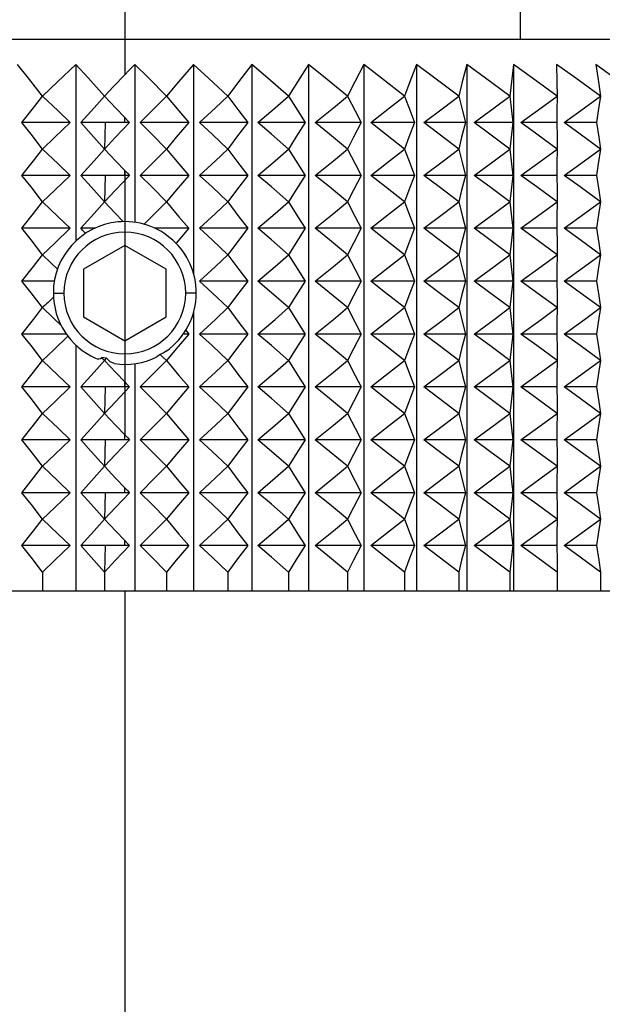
# Model space of a CAD drawing. Header units: millimetres. Extents: x 0 to 419, y 0 to 324.
# Tile 6 of 24: x 107 to 121, y 106 to 129. Entities that reach past the tile are written whole.
import ezdxf

# ---------------------------------------------------------------- set-up
doc = ezdxf.new("R2010")
doc.units = ezdxf.units.MM
doc.header["$LTSCALE"] = 1.5
doc.linetypes.add('CENTERX2', pattern=[20.32, 12.7, -2.54, 2.54, -2.54])
doc.layers.add('CENTER', color=40, linetype='CENTERX2')

# ---------------------------------------------------------------- blocks, each defined once
blk = doc.blocks.new('SW_CENTERMARKSYMBOL_0')
at = {"layer": 'CENTER', "color": 0}
for p, q in [((0, 5.08), (0, 11.44)), ((0, 0), (0, 2.54)), ((-5.08, 0), (-11.44, 0)), ((0, 0), (-2.54, 0)), ((0, 0), (0, -2.54)), ((0, 0), (2.54, 0)), ((5.08, 0), (11.44, 0)), ((0, -5.08), (0, -11.44))]:
    blk.add_line(p, q, dxfattribs=at)

msp = doc.modelspace()

# ---------------------------------------------------------------- linework, layer by layer
for p, q in [((109.402, 130.914), (109.402, 129.009)), ((118.902, 129.009), (118.902, 130.914)), ((95.529, 129.009), (109.402, 129.009)), ((109.402, 129.009), (109.402, 128.157)), ((109.402, 129.009), (123.276, 129.009)), ((108.23, 128.404), (108.23, 124.164)), ((109.643, 128.404), (109.643, 124.61)), ((111.053, 128.404), (111.053, 123.375)), ((112.448, 128.404), (112.448, 115.76)), ((113.813, 128.404), (113.813, 115.76)), ((115.137, 128.404), (115.137, 115.76)), ((116.405, 128.404), (116.405, 115.76)), ((117.608, 128.404), (117.608, 115.76)), ((118.731, 128.404), (118.731, 115.76)), ((108.094, 127.007), (106.931, 127.007)), ((108.932, 127.007), (108.346, 127.007)), ((108.932, 127.007), (108.911, 126.372)), ((109.402, 127.007), (108.932, 127.007)), ((109.402, 127.007), (109.402, 127.127)), ((109.518, 127.007), (109.402, 127.007)), ((110.942, 127.007), (109.771, 127.007)), ((112.351, 127.007), (111.193, 127.007)), ((113.731, 127.007), (112.598, 127.007)), ((115.071, 127.007), (113.972, 127.007)), ((116.356, 127.007), (115.303, 127.007)), ((117.575, 127.007), (116.577, 127.007)), ((118.716, 127.007), (117.783, 127.007)), ((119.769, 127.007), (118.91, 127.007)), ((120.722, 127.007), (119.945, 127.007)), ((109.402, 125.737), (109.402, 125.857)), ((108.094, 125.737), (106.931, 125.737)), ((108.932, 125.737), (108.346, 125.737)), ((108.932, 125.737), (108.911, 125.102)), ((109.402, 125.737), (108.932, 125.737)), ((109.518, 125.737), (109.402, 125.737)), ((110.942, 125.737), (109.771, 125.737)), ((112.351, 125.737), (111.193, 125.737)), ((113.731, 125.737), (112.598, 125.737)), ((115.071, 125.737), (113.972, 125.737)), ((116.356, 125.737), (115.303, 125.737)), ((117.575, 125.737), (116.577, 125.737)), ((118.716, 125.737), (117.783, 125.737)), ((119.769, 125.737), (118.91, 125.737)), ((120.722, 125.737), (119.945, 125.737)), ((108.094, 124.467), (106.931, 124.467)), ((108.679, 124.467), (108.346, 124.467)), ((110.942, 124.467), (110.125, 124.467)), ((112.351, 124.467), (111.193, 124.467)), ((113.731, 124.467), (112.598, 124.467)), ((115.071, 124.467), (113.972, 124.467)), ((116.356, 124.467), (115.303, 124.467)), ((117.575, 124.467), (116.577, 124.467)), ((118.716, 124.467), (117.783, 124.467)), ((119.769, 124.467), (118.91, 124.467)), ((120.722, 124.467), (119.945, 124.467)), ((109.402, 124.058), (108.41, 123.485)), ((110.394, 123.485), (109.402, 124.058)), ((108.41, 123.485), (108.41, 122.34)), ((110.394, 122.34), (110.394, 123.485)), ((107.711, 123.197), (106.931, 123.197)), ((112.351, 123.197), (111.193, 123.197)), ((113.731, 123.197), (112.598, 123.197)), ((115.071, 123.197), (113.972, 123.197)), ((116.356, 123.197), (115.303, 123.197)), ((117.575, 123.197), (116.577, 123.197)), ((118.716, 123.197), (117.783, 123.197)), ((119.769, 123.197), (118.91, 123.197)), ((120.722, 123.197), (119.945, 123.197)), ((107.688, 122.913), (107.942, 122.913)), ((111.117, 122.913), (110.863, 122.913)), ((108.41, 122.34), (109.402, 121.767)), ((109.402, 121.767), (110.394, 122.34)), ((111.053, 122.45), (111.053, 115.76)), ((107.999, 121.927), (106.931, 121.927)), ((110.942, 121.927), (110.805, 121.927)), ((112.351, 121.927), (111.193, 121.927)), ((113.731, 121.927), (112.598, 121.927)), ((115.071, 121.927), (113.972, 121.927)), ((116.356, 121.927), (115.303, 121.927)), ((117.575, 121.927), (116.577, 121.927)), ((118.716, 121.927), (117.783, 121.927)), ((119.769, 121.927), (118.91, 121.927)), ((120.722, 121.927), (119.945, 121.927)), ((108.23, 121.661), (108.23, 115.76)), ((110.254, 121.44), (110.17, 121.38)), ((109.643, 121.215), (109.643, 115.76)), ((108.094, 120.657), (106.931, 120.657)), ((108.932, 120.657), (108.346, 120.657)), ((108.932, 120.657), (108.911, 120.022)), ((109.402, 120.657), (108.932, 120.657)), ((109.402, 120.657), (109.402, 120.777)), ((109.518, 120.657), (109.402, 120.657)), ((110.942, 120.657), (109.771, 120.657)), ((112.351, 120.657), (111.193, 120.657)), ((113.731, 120.657), (112.598, 120.657)), ((115.071, 120.657), (113.972, 120.657)), ((116.356, 120.657), (115.303, 120.657)), ((117.575, 120.657), (116.577, 120.657)), ((118.716, 120.657), (117.783, 120.657)), ((119.769, 120.657), (118.91, 120.657)), ((120.722, 120.657), (119.945, 120.657)), ((109.402, 119.387), (109.402, 119.507)), ((108.094, 119.387), (106.931, 119.387)), ((108.932, 119.387), (108.346, 119.387)), ((108.932, 119.387), (108.911, 118.752)), ((109.402, 119.387), (108.932, 119.387)), ((109.518, 119.387), (109.402, 119.387)), ((110.942, 119.387), (109.771, 119.387)), ((112.351, 119.387), (111.193, 119.387)), ((113.731, 119.387), (112.598, 119.387)), ((115.071, 119.387), (113.972, 119.387)), ((116.356, 119.387), (115.303, 119.387)), ((117.575, 119.387), (116.577, 119.387)), ((118.716, 119.387), (117.783, 119.387)), ((119.769, 119.387), (118.91, 119.387)), ((120.722, 119.387), (119.945, 119.387)), ((108.094, 118.117), (106.931, 118.117)), ((108.932, 118.117), (108.346, 118.117)), ((108.932, 118.117), (108.911, 117.482)), ((109.402, 118.117), (108.932, 118.117)), ((109.402, 118.117), (109.402, 118.237)), ((109.518, 118.117), (109.402, 118.117)), ((110.942, 118.117), (109.771, 118.117)), ((112.351, 118.117), (111.193, 118.117)), ((113.731, 118.117), (112.598, 118.117)), ((115.071, 118.117), (113.972, 118.117)), ((116.356, 118.117), (115.303, 118.117)), ((117.575, 118.117), (116.577, 118.117)), ((118.716, 118.117), (117.783, 118.117)), ((119.769, 118.117), (118.91, 118.117)), ((120.722, 118.117), (119.945, 118.117)), ((108.094, 116.847), (106.931, 116.847)), ((108.932, 116.847), (108.346, 116.847)), ((108.932, 116.847), (108.911, 116.212)), ((109.402, 116.847), (108.932, 116.847)), ((109.402, 116.847), (109.402, 116.967)), ((109.518, 116.847), (109.402, 116.847)), ((110.942, 116.847), (109.771, 116.847)), ((112.351, 116.847), (111.193, 116.847)), ((113.731, 116.847), (112.598, 116.847)), ((115.071, 116.847), (113.972, 116.847)), ((116.356, 116.847), (115.303, 116.847)), ((117.575, 116.847), (116.577, 116.847)), ((118.716, 116.847), (117.783, 116.847)), ((119.769, 116.847), (118.91, 116.847)), ((120.722, 116.847), (119.945, 116.847)), ((107.429, 116.212), (107.429, 115.76)), ((108.911, 116.212), (108.911, 115.76)), ((110.399, 116.212), (110.399, 115.76)), ((111.877, 116.212), (111.877, 115.76)), ((113.331, 116.212), (113.331, 115.76)), ((114.748, 116.212), (114.748, 115.76)), ((116.114, 116.212), (116.114, 115.76)), ((117.416, 116.212), (117.416, 115.76)), ((118.642, 116.212), (118.642, 115.76)), ((119.78, 116.212), (119.78, 115.76)), ((120.818, 116.212), (120.818, 115.76)), ((105.965, 115.76), (107.429, 115.76)), ((107.429, 115.76), (108.911, 115.76)), ((108.911, 115.76), (109.402, 115.76)), ((109.402, 115.76), (109.402, 89.385)), ((109.402, 115.76), (110.399, 115.76)), ((110.399, 115.76), (111.877, 115.76)), ((111.877, 115.76), (113.331, 115.76)), ((113.331, 115.76), (114.748, 115.76)), ((114.748, 115.76), (116.114, 115.76)), ((116.114, 115.76), (117.416, 115.76)), ((117.416, 115.76), (118.642, 115.76)), ((118.642, 115.76), (119.78, 115.76)), ((119.78, 115.76), (120.818, 115.76)), ((120.818, 115.76), (121.748, 115.76))]:
    msp.add_line(p, q)
at = {"flags": 128}
for points in [[(107.429, 127.642), (107.09, 128.077), (106.829, 128.404)], [(108.23, 128.404), (107.786, 127.986), (107.429, 127.642)], [(108.911, 127.642), (108.526, 128.078), (108.23, 128.404)], [(109.643, 128.404), (109.508, 128.267), (109.402, 128.157)], [(110.399, 127.642), (109.971, 128.078), (109.643, 128.404)], [(111.053, 128.404), (110.691, 127.986), (110.399, 127.642)], [(111.877, 127.642), (111.411, 128.077), (111.053, 128.404)], [(112.448, 128.404), (112.131, 127.986), (111.877, 127.642)], [(113.331, 127.642), (112.832, 128.077), (112.448, 128.404)], [(113.813, 128.404), (113.546, 127.986), (113.331, 127.642)], [(114.748, 127.642), (114.22, 128.077), (113.813, 128.404)], [(115.137, 128.404), (114.921, 127.986), (114.748, 127.642)], [(116.114, 127.642), (115.562, 128.077), (115.137, 128.404)], [(116.405, 128.404), (116.244, 127.986), (116.114, 127.642)], [(117.416, 127.642), (116.845, 128.077), (116.405, 128.404)], [(117.608, 128.404), (117.501, 127.986), (117.416, 127.642)], [(118.642, 127.642), (118.057, 128.077), (117.608, 128.404)], [(118.731, 128.404), (118.682, 127.986), (118.642, 127.642)], [(119.78, 127.642), (119.187, 128.077), (118.731, 128.404)], [(120.818, 127.642), (120.224, 128.077), (119.766, 128.404)], [(119.766, 128.404), (119.774, 127.986), (119.78, 127.642)], [(121.748, 127.642), (121.157, 128.077), (120.703, 128.404)], [(120.703, 128.404), (120.767, 127.986), (120.818, 127.642)], [(109.402, 128.157), (109.129, 127.873), (108.911, 127.642)], [(106.931, 127.007), (107.21, 127.361), (107.429, 127.642)], [(107.429, 127.642), (107.8, 127.285), (108.094, 127.007)], [(108.346, 127.007), (108.664, 127.361), (108.911, 127.642)], [(108.911, 127.642), (109.186, 127.352), (109.402, 127.127)], [(109.771, 127.007), (110.124, 127.361), (110.399, 127.642)], [(110.399, 127.642), (110.702, 127.285), (110.942, 127.007)], [(111.193, 127.007), (111.577, 127.361), (111.877, 127.642)], [(111.877, 127.642), (112.141, 127.285), (112.351, 127.007)], [(112.598, 127.007), (113.01, 127.361), (113.331, 127.642)], [(113.331, 127.642), (113.555, 127.285), (113.731, 127.007)], [(113.972, 127.007), (114.408, 127.361), (114.748, 127.642)], [(114.748, 127.642), (114.928, 127.285), (115.071, 127.007)], [(115.303, 127.007), (115.758, 127.361), (116.114, 127.642)], [(116.114, 127.642), (116.249, 127.285), (116.356, 127.007)], [(116.577, 127.007), (117.048, 127.361), (117.416, 127.642)], [(117.416, 127.642), (117.505, 127.285), (117.575, 127.007)], [(117.783, 127.007), (118.266, 127.361), (118.642, 127.642)], [(118.642, 127.642), (118.683, 127.285), (118.716, 127.007)], [(118.91, 127.007), (119.398, 127.361), (119.78, 127.642)], [(119.78, 127.642), (119.773, 127.285), (119.769, 127.007)], [(119.945, 127.007), (120.436, 127.361), (120.818, 127.642)], [(120.818, 127.642), (120.765, 127.285), (120.722, 127.007)], [(107.429, 126.372), (107.151, 126.73), (106.931, 127.007)], [(108.094, 127.007), (107.72, 126.653), (107.429, 126.372)], [(108.911, 126.372), (108.596, 126.73), (108.346, 127.007)], [(109.518, 127.007), (109.178, 126.653), (108.911, 126.372)], [(109.402, 127.127), (109.467, 127.06), (109.518, 127.007)], [(110.399, 126.372), (110.048, 126.73), (109.771, 127.007)], [(110.942, 127.007), (110.637, 126.653), (110.399, 126.372)], [(111.877, 126.372), (111.495, 126.73), (111.193, 127.007)], [(112.351, 127.007), (112.085, 126.653), (111.877, 126.372)], [(113.331, 126.372), (112.922, 126.73), (112.598, 127.007)], [(113.731, 127.007), (113.507, 126.653), (113.331, 126.372)], [(114.748, 126.372), (114.315, 126.73), (113.972, 127.007)], [(115.071, 127.007), (114.89, 126.653), (114.748, 126.372)], [(116.114, 126.372), (115.661, 126.73), (115.303, 127.007)], [(116.356, 127.007), (116.22, 126.653), (116.114, 126.372)], [(117.416, 126.372), (116.948, 126.73), (116.577, 127.007)], [(117.575, 127.007), (117.486, 126.653), (117.416, 126.372)], [(118.642, 126.372), (118.163, 126.73), (117.783, 127.007)], [(118.716, 127.007), (118.674, 126.653), (118.642, 126.372)], [(119.78, 126.372), (119.294, 126.73), (118.91, 127.007)], [(119.769, 127.007), (119.775, 126.653), (119.78, 126.372)], [(120.818, 126.372), (120.331, 126.73), (119.945, 127.007)], [(120.722, 127.007), (120.776, 126.653), (120.818, 126.372)], [(106.931, 125.737), (107.21, 126.091), (107.429, 126.372)], [(107.429, 126.372), (107.8, 126.015), (108.094, 125.737)], [(108.346, 125.737), (108.664, 126.091), (108.911, 126.372)], [(108.911, 126.372), (109.186, 126.082), (109.402, 125.857)], [(109.771, 125.737), (110.124, 126.091), (110.399, 126.372)], [(110.399, 126.372), (110.702, 126.015), (110.942, 125.737)], [(111.193, 125.737), (111.577, 126.091), (111.877, 126.372)], [(111.877, 126.372), (112.141, 126.015), (112.351, 125.737)], [(112.598, 125.737), (113.01, 126.091), (113.331, 126.372)], [(113.331, 126.372), (113.555, 126.015), (113.731, 125.737)], [(113.972, 125.737), (114.408, 126.091), (114.748, 126.372)], [(114.748, 126.372), (114.928, 126.015), (115.071, 125.737)], [(115.303, 125.737), (115.758, 126.091), (116.114, 126.372)], [(116.114, 126.372), (116.249, 126.015), (116.356, 125.737)], [(116.577, 125.737), (117.048, 126.091), (117.416, 126.372)], [(117.416, 126.372), (117.505, 126.015), (117.575, 125.737)], [(117.783, 125.737), (118.266, 126.091), (118.642, 126.372)], [(118.642, 126.372), (118.683, 126.015), (118.716, 125.737)], [(118.91, 125.737), (119.398, 126.091), (119.78, 126.372)], [(119.78, 126.372), (119.773, 126.015), (119.769, 125.737)], [(119.945, 125.737), (120.436, 126.091), (120.818, 126.372)], [(120.818, 126.372), (120.765, 126.015), (120.722, 125.737)], [(109.402, 125.857), (109.467, 125.79), (109.518, 125.737)], [(107.429, 125.102), (107.151, 125.46), (106.931, 125.737)], [(108.094, 125.737), (107.72, 125.383), (107.429, 125.102)], [(108.911, 125.102), (108.596, 125.46), (108.346, 125.737)], [(109.518, 125.737), (109.178, 125.383), (108.911, 125.102)], [(110.399, 125.102), (110.048, 125.46), (109.771, 125.737)], [(110.942, 125.737), (110.637, 125.383), (110.399, 125.102)], [(111.877, 125.102), (111.495, 125.46), (111.193, 125.737)], [(112.351, 125.737), (112.085, 125.383), (111.877, 125.102)], [(113.331, 125.102), (112.922, 125.46), (112.598, 125.737)], [(113.731, 125.737), (113.507, 125.383), (113.331, 125.102)], [(114.748, 125.102), (114.315, 125.46), (113.972, 125.737)], [(115.071, 125.737), (114.89, 125.383), (114.748, 125.102)], [(116.114, 125.102), (115.661, 125.46), (115.303, 125.737)], [(116.356, 125.737), (116.22, 125.383), (116.114, 125.102)], [(117.416, 125.102), (116.948, 125.46), (116.577, 125.737)], [(117.575, 125.737), (117.486, 125.383), (117.416, 125.102)], [(118.642, 125.102), (118.163, 125.46), (117.783, 125.737)], [(118.716, 125.737), (118.674, 125.383), (118.642, 125.102)], [(119.78, 125.102), (119.294, 125.46), (118.91, 125.737)], [(119.769, 125.737), (119.775, 125.383), (119.78, 125.102)], [(120.818, 125.102), (120.331, 125.46), (119.945, 125.737)], [(120.722, 125.737), (120.776, 125.383), (120.818, 125.102)], [(106.931, 124.467), (107.21, 124.821), (107.429, 125.102)], [(107.429, 125.102), (107.8, 124.745), (108.094, 124.467)], [(108.346, 124.467), (108.664, 124.821), (108.911, 125.102)], [(108.911, 125.102), (109.164, 124.835), (109.364, 124.627)], [(109.867, 124.563), (110.166, 124.863), (110.399, 125.102)], [(110.399, 125.102), (110.702, 124.745), (110.942, 124.467)], [(111.193, 124.467), (111.577, 124.821), (111.877, 125.102)], [(111.877, 125.102), (112.141, 124.745), (112.351, 124.467)], [(112.598, 124.467), (113.01, 124.821), (113.331, 125.102)], [(113.331, 125.102), (113.555, 124.745), (113.731, 124.467)], [(113.972, 124.467), (114.408, 124.821), (114.748, 125.102)], [(114.748, 125.102), (114.928, 124.745), (115.071, 124.467)], [(115.303, 124.467), (115.758, 124.821), (116.114, 125.102)], [(116.114, 125.102), (116.249, 124.745), (116.356, 124.467)], [(116.577, 124.467), (117.048, 124.821), (117.416, 125.102)], [(117.416, 125.102), (117.505, 124.745), (117.575, 124.467)], [(117.783, 124.467), (118.266, 124.821), (118.642, 125.102)], [(118.642, 125.102), (118.683, 124.745), (118.716, 124.467)], [(118.91, 124.467), (119.398, 124.821), (119.78, 125.102)], [(119.78, 125.102), (119.773, 124.745), (119.769, 124.467)], [(119.945, 124.467), (120.436, 124.821), (120.818, 125.102)], [(120.818, 125.102), (120.765, 124.745), (120.722, 124.467)], [(107.429, 123.832), (107.151, 124.19), (106.931, 124.467)], [(108.094, 124.467), (107.72, 124.113), (107.429, 123.832)], [(108.458, 124.344), (108.395, 124.413), (108.346, 124.467)], [(110.942, 124.467), (110.77, 124.268), (110.632, 124.107)], [(111.877, 123.832), (111.495, 124.19), (111.193, 124.467)], [(112.351, 124.467), (112.085, 124.113), (111.877, 123.832)], [(113.331, 123.832), (112.922, 124.19), (112.598, 124.467)], [(113.731, 124.467), (113.507, 124.113), (113.331, 123.832)], [(114.748, 123.832), (114.315, 124.19), (113.972, 124.467)], [(115.071, 124.467), (114.89, 124.113), (114.748, 123.832)], [(116.114, 123.832), (115.661, 124.19), (115.303, 124.467)], [(116.356, 124.467), (116.22, 124.113), (116.114, 123.832)], [(117.416, 123.832), (116.948, 124.19), (116.577, 124.467)], [(117.575, 124.467), (117.486, 124.113), (117.416, 123.832)], [(118.642, 123.832), (118.163, 124.19), (117.783, 124.467)], [(118.716, 124.467), (118.674, 124.113), (118.642, 123.832)], [(119.78, 123.832), (119.294, 124.19), (118.91, 124.467)], [(119.769, 124.467), (119.775, 124.113), (119.78, 123.832)], [(120.818, 123.832), (120.331, 124.19), (119.945, 124.467)], [(120.722, 124.467), (120.776, 124.113), (120.818, 123.832)], [(106.931, 123.197), (107.21, 123.551), (107.429, 123.832)], [(107.429, 123.832), (107.63, 123.637), (107.787, 123.487)], [(111.193, 123.197), (111.577, 123.551), (111.877, 123.832)], [(111.877, 123.832), (112.141, 123.475), (112.351, 123.197)], [(112.598, 123.197), (113.01, 123.551), (113.331, 123.832)], [(113.331, 123.832), (113.555, 123.475), (113.731, 123.197)], [(113.972, 123.197), (114.408, 123.551), (114.748, 123.832)], [(114.748, 123.832), (114.928, 123.475), (115.071, 123.197)], [(115.303, 123.197), (115.758, 123.551), (116.114, 123.832)], [(116.114, 123.832), (116.249, 123.475), (116.356, 123.197)], [(116.577, 123.197), (117.048, 123.551), (117.416, 123.832)], [(117.416, 123.832), (117.505, 123.475), (117.575, 123.197)], [(117.783, 123.197), (118.266, 123.551), (118.642, 123.832)], [(118.642, 123.832), (118.683, 123.475), (118.716, 123.197)], [(118.91, 123.197), (119.398, 123.551), (119.78, 123.832)], [(119.78, 123.832), (119.773, 123.475), (119.769, 123.197)], [(119.945, 123.197), (120.436, 123.551), (120.818, 123.832)], [(120.818, 123.832), (120.765, 123.475), (120.722, 123.197)], [(107.429, 122.562), (107.151, 122.92), (106.931, 123.197)], [(111.877, 122.562), (111.495, 122.92), (111.193, 123.197)], [(112.351, 123.197), (112.085, 122.843), (111.877, 122.562)], [(113.331, 122.562), (112.922, 122.92), (112.598, 123.197)], [(113.731, 123.197), (113.507, 122.843), (113.331, 122.562)], [(114.748, 122.562), (114.315, 122.92), (113.972, 123.197)], [(115.071, 123.197), (114.89, 122.843), (114.748, 122.562)], [(116.114, 122.562), (115.661, 122.92), (115.303, 123.197)], [(116.356, 123.197), (116.22, 122.843), (116.114, 122.562)], [(117.416, 122.562), (116.948, 122.92), (116.577, 123.197)], [(117.575, 123.197), (117.486, 122.843), (117.416, 122.562)], [(118.642, 122.562), (118.163, 122.92), (117.783, 123.197)], [(118.716, 123.197), (118.674, 122.843), (118.642, 122.562)], [(119.78, 122.562), (119.294, 122.92), (118.91, 123.197)], [(119.769, 123.197), (119.775, 122.843), (119.78, 122.562)], [(120.818, 122.562), (120.331, 122.92), (119.945, 123.197)], [(120.722, 123.197), (120.776, 122.843), (120.818, 122.562)], [(106.931, 121.927), (107.21, 122.281), (107.429, 122.562)], [(107.429, 122.562), (107.68, 122.319), (107.875, 122.134)], [(111.193, 121.927), (111.577, 122.281), (111.877, 122.562)], [(111.877, 122.562), (112.141, 122.205), (112.351, 121.927)], [(112.598, 121.927), (113.01, 122.281), (113.331, 122.562)], [(113.331, 122.562), (113.555, 122.205), (113.731, 121.927)], [(113.972, 121.927), (114.408, 122.281), (114.748, 122.562)], [(114.748, 122.562), (114.928, 122.205), (115.071, 121.927)], [(115.303, 121.927), (115.758, 122.281), (116.114, 122.562)], [(116.114, 122.562), (116.249, 122.205), (116.356, 121.927)], [(116.577, 121.927), (117.048, 122.281), (117.416, 122.562)], [(117.416, 122.562), (117.505, 122.205), (117.575, 121.927)], [(117.783, 121.927), (118.266, 122.281), (118.642, 122.562)], [(118.642, 122.562), (118.683, 122.205), (118.716, 121.927)], [(118.91, 121.927), (119.398, 122.281), (119.78, 122.562)], [(119.78, 122.562), (119.773, 122.205), (119.769, 121.927)], [(119.945, 121.927), (120.436, 122.281), (120.818, 122.562)], [(120.818, 122.562), (120.765, 122.205), (120.722, 121.927)], [(107.429, 121.292), (107.151, 121.65), (106.931, 121.927)], [(108.038, 121.874), (107.696, 121.55), (107.429, 121.292)], [(110.942, 121.927), (110.637, 121.573), (110.399, 121.292)], [(110.864, 122.017), (110.908, 121.966), (110.942, 121.927)], [(111.877, 121.292), (111.495, 121.65), (111.193, 121.927)], [(112.351, 121.927), (112.085, 121.573), (111.877, 121.292)], [(113.331, 121.292), (112.922, 121.65), (112.598, 121.927)], [(113.731, 121.927), (113.507, 121.573), (113.331, 121.292)], [(114.748, 121.292), (114.315, 121.65), (113.972, 121.927)], [(115.071, 121.927), (114.89, 121.573), (114.748, 121.292)], [(116.114, 121.292), (115.661, 121.65), (115.303, 121.927)], [(116.356, 121.927), (116.22, 121.573), (116.114, 121.292)], [(117.416, 121.292), (116.948, 121.65), (116.577, 121.927)], [(117.575, 121.927), (117.486, 121.573), (117.416, 121.292)], [(118.642, 121.292), (118.163, 121.65), (117.783, 121.927)], [(118.716, 121.927), (118.674, 121.573), (118.642, 121.292)], [(119.78, 121.292), (119.294, 121.65), (118.91, 121.927)], [(119.769, 121.927), (119.775, 121.573), (119.78, 121.292)], [(120.818, 121.292), (120.331, 121.65), (119.945, 121.927)], [(120.722, 121.927), (120.776, 121.573), (120.818, 121.292)], [(108.963, 121.347), (108.899, 121.355), (108.85, 121.362)], [(108.911, 121.292), (108.877, 121.331), (108.85, 121.362)], [(108.963, 121.347), (108.934, 121.316), (108.911, 121.292)], [(109.149, 121.217), (109.048, 121.258), (108.963, 121.347)], [(110.393, 121.513), (110.324, 121.472), (110.254, 121.44)], [(110.399, 121.292), (110.318, 121.375), (110.254, 121.44)], [(106.931, 120.657), (107.21, 121.011), (107.429, 121.292)], [(107.429, 121.292), (107.8, 120.935), (108.094, 120.657)], [(108.346, 120.657), (108.664, 121.011), (108.911, 121.292)], [(108.911, 121.292), (109.186, 121.002), (109.402, 120.777)], [(109.771, 120.657), (110.124, 121.011), (110.399, 121.292)], [(110.399, 121.292), (110.702, 120.935), (110.942, 120.657)], [(111.193, 120.657), (111.577, 121.011), (111.877, 121.292)], [(111.877, 121.292), (112.141, 120.935), (112.351, 120.657)], [(112.598, 120.657), (113.01, 121.011), (113.331, 121.292)], [(113.331, 121.292), (113.555, 120.935), (113.731, 120.657)], [(113.972, 120.657), (114.408, 121.011), (114.748, 121.292)], [(114.748, 121.292), (114.928, 120.935), (115.071, 120.657)], [(115.303, 120.657), (115.758, 121.011), (116.114, 121.292)], [(116.114, 121.292), (116.249, 120.935), (116.356, 120.657)], [(116.577, 120.657), (117.048, 121.011), (117.416, 121.292)], [(117.416, 121.292), (117.505, 120.935), (117.575, 120.657)], [(117.783, 120.657), (118.266, 121.011), (118.642, 121.292)], [(118.642, 121.292), (118.683, 120.935), (118.716, 120.657)], [(118.91, 120.657), (119.398, 121.011), (119.78, 121.292)], [(119.78, 121.292), (119.773, 120.935), (119.769, 120.657)], [(119.945, 120.657), (120.436, 121.011), (120.818, 121.292)], [(120.818, 121.292), (120.765, 120.935), (120.722, 120.657)], [(107.429, 120.022), (107.151, 120.38), (106.931, 120.657)], [(108.094, 120.657), (107.72, 120.303), (107.429, 120.022)], [(108.911, 120.022), (108.596, 120.38), (108.346, 120.657)], [(109.518, 120.657), (109.178, 120.303), (108.911, 120.022)], [(109.402, 120.777), (109.467, 120.71), (109.518, 120.657)], [(110.399, 120.022), (110.048, 120.38), (109.771, 120.657)], [(110.942, 120.657), (110.637, 120.303), (110.399, 120.022)], [(111.877, 120.022), (111.495, 120.38), (111.193, 120.657)], [(112.351, 120.657), (112.085, 120.303), (111.877, 120.022)], [(113.331, 120.022), (112.922, 120.38), (112.598, 120.657)], [(113.731, 120.657), (113.507, 120.303), (113.331, 120.022)], [(114.748, 120.022), (114.315, 120.38), (113.972, 120.657)], [(115.071, 120.657), (114.89, 120.303), (114.748, 120.022)], [(116.114, 120.022), (115.661, 120.38), (115.303, 120.657)], [(116.356, 120.657), (116.22, 120.303), (116.114, 120.022)], [(117.416, 120.022), (116.948, 120.38), (116.577, 120.657)], [(117.575, 120.657), (117.486, 120.303), (117.416, 120.022)], [(118.642, 120.022), (118.163, 120.38), (117.783, 120.657)], [(118.716, 120.657), (118.674, 120.303), (118.642, 120.022)], [(119.78, 120.022), (119.294, 120.38), (118.91, 120.657)], [(119.769, 120.657), (119.775, 120.303), (119.78, 120.022)], [(120.818, 120.022), (120.331, 120.38), (119.945, 120.657)], [(120.722, 120.657), (120.776, 120.303), (120.818, 120.022)], [(106.931, 119.387), (107.21, 119.741), (107.429, 120.022)], [(107.429, 120.022), (107.8, 119.665), (108.094, 119.387)], [(108.346, 119.387), (108.664, 119.741), (108.911, 120.022)], [(108.911, 120.022), (109.186, 119.732), (109.402, 119.507)], [(109.771, 119.387), (110.124, 119.741), (110.399, 120.022)], [(110.399, 120.022), (110.702, 119.665), (110.942, 119.387)], [(111.193, 119.387), (111.577, 119.741), (111.877, 120.022)], [(111.877, 120.022), (112.141, 119.665), (112.351, 119.387)], [(112.598, 119.387), (113.01, 119.741), (113.331, 120.022)], [(113.331, 120.022), (113.555, 119.665), (113.731, 119.387)], [(113.972, 119.387), (114.408, 119.741), (114.748, 120.022)], [(114.748, 120.022), (114.928, 119.665), (115.071, 119.387)], [(115.303, 119.387), (115.758, 119.741), (116.114, 120.022)], [(116.114, 120.022), (116.249, 119.665), (116.356, 119.387)], [(116.577, 119.387), (117.048, 119.741), (117.416, 120.022)], [(117.416, 120.022), (117.505, 119.665), (117.575, 119.387)], [(117.783, 119.387), (118.266, 119.741), (118.642, 120.022)], [(118.642, 120.022), (118.683, 119.665), (118.716, 119.387)], [(118.91, 119.387), (119.398, 119.741), (119.78, 120.022)], [(119.78, 120.022), (119.773, 119.665), (119.769, 119.387)], [(119.945, 119.387), (120.436, 119.741), (120.818, 120.022)], [(120.818, 120.022), (120.765, 119.665), (120.722, 119.387)], [(109.402, 119.507), (109.467, 119.44), (109.518, 119.387)], [(107.429, 118.752), (107.151, 119.11), (106.931, 119.387)], [(108.094, 119.387), (107.72, 119.033), (107.429, 118.752)], [(108.911, 118.752), (108.596, 119.11), (108.346, 119.387)], [(109.518, 119.387), (109.178, 119.033), (108.911, 118.752)], [(110.399, 118.752), (110.048, 119.11), (109.771, 119.387)], [(110.942, 119.387), (110.637, 119.033), (110.399, 118.752)], [(111.877, 118.752), (111.495, 119.11), (111.193, 119.387)], [(112.351, 119.387), (112.085, 119.033), (111.877, 118.752)], [(113.331, 118.752), (112.922, 119.11), (112.598, 119.387)], [(113.731, 119.387), (113.507, 119.033), (113.331, 118.752)], [(114.748, 118.752), (114.315, 119.11), (113.972, 119.387)], [(115.071, 119.387), (114.89, 119.033), (114.748, 118.752)], [(116.114, 118.752), (115.661, 119.11), (115.303, 119.387)], [(116.356, 119.387), (116.22, 119.033), (116.114, 118.752)], [(117.416, 118.752), (116.948, 119.11), (116.577, 119.387)], [(117.575, 119.387), (117.486, 119.033), (117.416, 118.752)], [(118.642, 118.752), (118.163, 119.11), (117.783, 119.387)], [(118.716, 119.387), (118.674, 119.033), (118.642, 118.752)], [(119.78, 118.752), (119.294, 119.11), (118.91, 119.387)], [(119.769, 119.387), (119.775, 119.033), (119.78, 118.752)], [(120.818, 118.752), (120.331, 119.11), (119.945, 119.387)], [(120.722, 119.387), (120.776, 119.033), (120.818, 118.752)], [(106.931, 118.117), (107.21, 118.471), (107.429, 118.752)], [(107.429, 118.752), (107.8, 118.395), (108.094, 118.117)], [(108.346, 118.117), (108.664, 118.471), (108.911, 118.752)], [(108.911, 118.752), (109.186, 118.462), (109.402, 118.237)], [(109.771, 118.117), (110.124, 118.471), (110.399, 118.752)], [(110.399, 118.752), (110.702, 118.395), (110.942, 118.117)], [(111.193, 118.117), (111.577, 118.471), (111.877, 118.752)], [(111.877, 118.752), (112.141, 118.395), (112.351, 118.117)], [(112.598, 118.117), (113.01, 118.471), (113.331, 118.752)], [(113.331, 118.752), (113.555, 118.395), (113.731, 118.117)], [(113.972, 118.117), (114.408, 118.471), (114.748, 118.752)], [(114.748, 118.752), (114.928, 118.395), (115.071, 118.117)], [(115.303, 118.117), (115.758, 118.471), (116.114, 118.752)], [(116.114, 118.752), (116.249, 118.395), (116.356, 118.117)], [(116.577, 118.117), (117.048, 118.471), (117.416, 118.752)], [(117.416, 118.752), (117.505, 118.395), (117.575, 118.117)], [(117.783, 118.117), (118.266, 118.471), (118.642, 118.752)], [(118.642, 118.752), (118.683, 118.395), (118.716, 118.117)], [(118.91, 118.117), (119.398, 118.471), (119.78, 118.752)], [(119.78, 118.752), (119.773, 118.395), (119.769, 118.117)], [(119.945, 118.117), (120.436, 118.471), (120.818, 118.752)], [(120.818, 118.752), (120.765, 118.395), (120.722, 118.117)], [(107.429, 117.482), (107.151, 117.84), (106.931, 118.117)], [(108.094, 118.117), (107.72, 117.763), (107.429, 117.482)], [(108.911, 117.482), (108.596, 117.84), (108.346, 118.117)], [(109.518, 118.117), (109.178, 117.763), (108.911, 117.482)], [(109.402, 118.237), (109.467, 118.17), (109.518, 118.117)], [(110.399, 117.482), (110.048, 117.84), (109.771, 118.117)], [(110.942, 118.117), (110.637, 117.763), (110.399, 117.482)], [(111.877, 117.482), (111.495, 117.84), (111.193, 118.117)], [(112.351, 118.117), (112.085, 117.763), (111.877, 117.482)], [(113.331, 117.482), (112.922, 117.84), (112.598, 118.117)], [(113.731, 118.117), (113.507, 117.763), (113.331, 117.482)], [(114.748, 117.482), (114.315, 117.84), (113.972, 118.117)], [(115.071, 118.117), (114.89, 117.763), (114.748, 117.482)], [(116.114, 117.482), (115.661, 117.84), (115.303, 118.117)], [(116.356, 118.117), (116.22, 117.763), (116.114, 117.482)], [(117.416, 117.482), (116.948, 117.84), (116.577, 118.117)], [(117.575, 118.117), (117.486, 117.763), (117.416, 117.482)], [(118.642, 117.482), (118.163, 117.84), (117.783, 118.117)], [(118.716, 118.117), (118.674, 117.763), (118.642, 117.482)], [(119.78, 117.482), (119.294, 117.84), (118.91, 118.117)], [(119.769, 118.117), (119.775, 117.763), (119.78, 117.482)], [(120.818, 117.482), (120.331, 117.84), (119.945, 118.117)], [(120.722, 118.117), (120.776, 117.763), (120.818, 117.482)], [(106.931, 116.847), (107.21, 117.201), (107.429, 117.482)], [(107.429, 117.482), (107.8, 117.125), (108.094, 116.847)], [(108.346, 116.847), (108.664, 117.201), (108.911, 117.482)], [(108.911, 117.482), (109.186, 117.192), (109.402, 116.967)], [(109.771, 116.847), (110.124, 117.201), (110.399, 117.482)], [(110.399, 117.482), (110.702, 117.125), (110.942, 116.847)], [(111.193, 116.847), (111.577, 117.201), (111.877, 117.482)], [(111.877, 117.482), (112.141, 117.125), (112.351, 116.847)], [(112.598, 116.847), (113.01, 117.201), (113.331, 117.482)], [(113.331, 117.482), (113.555, 117.125), (113.731, 116.847)], [(113.972, 116.847), (114.408, 117.201), (114.748, 117.482)], [(114.748, 117.482), (114.928, 117.125), (115.071, 116.847)], [(115.303, 116.847), (115.758, 117.201), (116.114, 117.482)], [(116.114, 117.482), (116.249, 117.125), (116.356, 116.847)], [(116.577, 116.847), (117.048, 117.201), (117.416, 117.482)], [(117.416, 117.482), (117.505, 117.125), (117.575, 116.847)], [(117.783, 116.847), (118.266, 117.201), (118.642, 117.482)], [(118.642, 117.482), (118.683, 117.125), (118.716, 116.847)], [(118.91, 116.847), (119.398, 117.201), (119.78, 117.482)], [(119.78, 117.482), (119.773, 117.125), (119.769, 116.847)], [(119.945, 116.847), (120.436, 117.201), (120.818, 117.482)], [(120.818, 117.482), (120.765, 117.125), (120.722, 116.847)], [(107.429, 116.212), (107.151, 116.57), (106.931, 116.847)], [(108.094, 116.847), (107.72, 116.493), (107.429, 116.212)], [(108.911, 116.212), (108.596, 116.57), (108.346, 116.847)], [(109.518, 116.847), (109.178, 116.493), (108.911, 116.212)], [(109.402, 116.967), (109.467, 116.9), (109.518, 116.847)], [(110.399, 116.212), (110.048, 116.57), (109.771, 116.847)], [(110.942, 116.847), (110.637, 116.493), (110.399, 116.212)], [(111.877, 116.212), (111.495, 116.57), (111.193, 116.847)], [(112.351, 116.847), (112.085, 116.493), (111.877, 116.212)], [(113.331, 116.212), (112.922, 116.57), (112.598, 116.847)], [(113.731, 116.847), (113.507, 116.493), (113.331, 116.212)], [(114.748, 116.212), (114.315, 116.57), (113.972, 116.847)], [(115.071, 116.847), (114.89, 116.493), (114.748, 116.212)], [(116.114, 116.212), (115.661, 116.57), (115.303, 116.847)], [(116.356, 116.847), (116.22, 116.493), (116.114, 116.212)], [(117.416, 116.212), (116.948, 116.57), (116.577, 116.847)], [(117.575, 116.847), (117.486, 116.493), (117.416, 116.212)], [(118.642, 116.212), (118.163, 116.57), (117.783, 116.847)], [(118.716, 116.847), (118.674, 116.493), (118.642, 116.212)], [(119.78, 116.212), (119.294, 116.57), (118.91, 116.847)], [(119.769, 116.847), (119.775, 116.493), (119.78, 116.212)], [(120.818, 116.212), (120.331, 116.57), (119.945, 116.847)], [(120.722, 116.847), (120.776, 116.493), (120.818, 116.212)]]:
    msp.add_lwpolyline(points, dxfattribs=at)
for centre, radius, start, end in [((109.402, 122.913), 1.715, 95.6067, 180), ((109.402, 122.913), 1.715, 0, 95.6067), ((109.402, 122.913), 1.461, 0, 180), ((143.221, 85.746), 51.347, 133.7866, 134.1926), ((109.402, 122.913), 1.715, 180, 245.9115), ((109.402, 122.913), 1.461, 180, 0), ((109.402, 122.913), 1.715, 305.3018, 0), ((108.765, 121.468), 0.136, 242.6122, 308.8538), ((109.402, 122.913), 1.715, 261.5282, 296.6112)]:
    msp.add_arc(centre, radius, start, end)

# ---------------------------------------------------------------- block references
at = {"layer": 'CENTER'}
msp.add_blockref('SW_CENTERMARKSYMBOL_0', (109.402, 130.914), dxfattribs=at)

doc.saveas('drawing.dxf')
